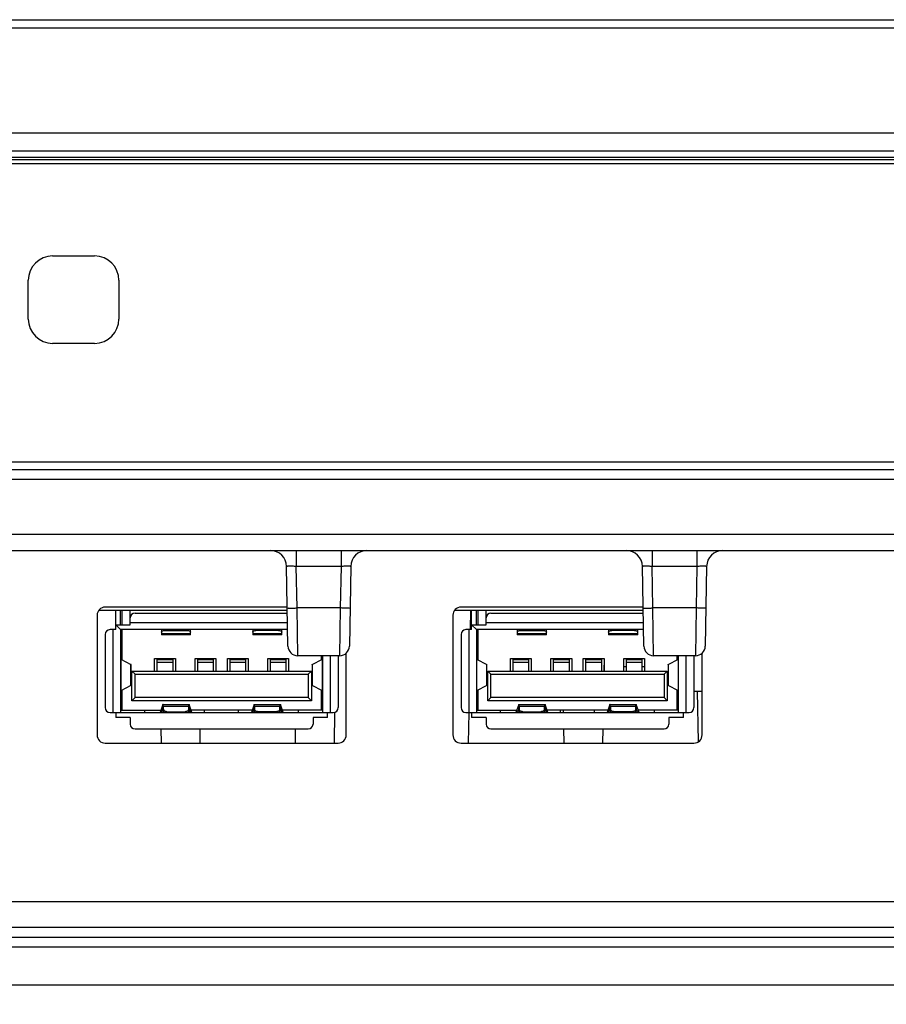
# Model space of a CAD drawing. Header units: millimetres. Extents: x 0 to 1682, y 0 to 1188.
# Tile 6 of 20: x 567 to 621, y 308 to 369. Entities that reach past the tile are written whole.
import ezdxf

# ---------------------------------------------------------------- set-up
doc = ezdxf.new("R2010")
doc.units = ezdxf.units.MM
doc.header["$LTSCALE"] = 92.51
doc.header["$PDMODE"] = 3
doc.header["$PDSIZE"] = 8
doc.layers.get('0').update_dxf_attribs({"linetype": 'CONTINUOUS'})
doc.layers.get('Defpoints').update_dxf_attribs({"linetype": 'CONTINUOUS'})
for name, color, linetype in [('2D-MDP_1950WD-DIM', 7, 'CONTINUOUS'), ('CONNECTOR_GUIDE-MDP-SHAPE', 7, 'CONTINUOUS'), ('FRONT_BEZEL-RT1951WD-SHAPE', 7, 'CONTINUOUS'), ('GASKET-RT1951WD_BASE-SHAPE', 7, 'CONTINUOUS'), ('PCB_MONITOR_-SHAPE', 7, 'CONTINUOUS'), ('PINHEAD-SK2542-SR-NA-SHAPE', 7, 'CONTINUOUS'), ('REAR_CASE-MDP_1950WD_V3-1-SHAPE', 7, 'CONTINUOUS'), ('USB-A_676433910-SHAPE', 7, 'CONTINUOUS')]:
    doc.layers.add(name, color=color, linetype=linetype)
doc.styles.get("Standard").update_dxf_attribs({"font": 'gothic.ttf'})
doc.dimstyles.new('DIMSTYLE_1', dxfattribs={"dimtxt": 7, "dimasz": 7, "dimexe": 1.5, "dimexo": 1, "dimgap": 0.875, "dimtad": 1, "dimdec": 5, "dimdsep": 46, "dimtxsty": 'STANDARD', "dimblk": '_FILLED', "dimblk1": '_FILLED', "dimblk2": '_FILLED', "dimcen": 0.09, "dimadec": 5, "dimazin": 2, "dimtp": 0.8, "dimtm": 0.8, "dimtfac": 1, "dimtdec": 5, "dimtofl": 0, "dimtmove": 0, "dimatfit": 3, "dimldrblk": '_FILLED', "dimfxl": 1, "dimtolj": 1, "dimarcsym": 0})

# ---------------------------------------------------------------- blocks, each defined once
blk = doc.blocks.new('_FILLED')
at = {"color": 0, "linetype": 'ByBlock'}
blk.add_solid([(0, 0), (-1, 0.2143), (-1, -0.2143)], dxfattribs=at)
blk = doc.blocks.new('*D6')
at = {"layer": '2D-MDP_1950WD-DIM', "color": 0, "linetype": 'Continuous', "lineweight": -2}
for p, q in [((333.455, 360.187), (333.455, 248.865)), ((795.455, 360.187), (795.455, 248.865)), ((340.455, 250.365), (788.455, 250.365))]:
    blk.add_line(p, q, dxfattribs=at)
at = {"layer": 'Defpoints', "color": 0, "linetype": 'Continuous'}
for p in [(333.455, 361.187), (795.455, 361.187), (795.455, 250.365)]:
    blk.add_point(p, dxfattribs=at)
at = {"layer": '2D-MDP_1950WD-DIM', "color": 0, "linetype": 'Continuous', "lineweight": -2, "xscale": 7, "yscale": 7, "zscale": 7, "rotation": 180}
blk.add_blockref('_FILLED', (333.455, 250.365), dxfattribs=at)
at = {"layer": '2D-MDP_1950WD-DIM', "color": 0, "linetype": 'Continuous', "lineweight": -2, "xscale": 7, "yscale": 7, "zscale": 7}
blk.add_blockref('_FILLED', (795.455, 250.365), dxfattribs=at)
at = {"layer": '2D-MDP_1950WD-DIM', "color": 0, "linetype": 'Continuous', "insert": (564.158, 260.574), "char_height": 7, "attachment_point": 2, "line_spacing_factor": 0.9}
blk.add_mtext('\\A1;462', dxfattribs=at)

msp = doc.modelspace()

# ---------------------------------------------------------------- linework, layer by layer
at = {"layer": 'CONNECTOR_GUIDE-MDP-SHAPE', "color": 7, "linetype": 'Continuous'}
for p, q in [((583.516344, 332.887278), (572.255251, 332.887278)), ((605.516344, 332.887278), (594.255251, 332.887278)), ((571.755251, 332.387278), (571.755251, 324.987278)), ((593.755251, 332.387278), (593.755251, 324.987278)), ((587.155251, 324.987278), (587.155251, 330.044253)), ((609.155251, 324.987278), (609.155251, 330.044253)), ((572.255251, 324.487278), (586.655251, 324.487278)), ((594.255251, 324.487278), (608.655251, 324.487278))]:
    msp.add_line(p, q, dxfattribs=at)
for centre, start, end in [((572.255251, 332.387278), 90, 180), ((594.255251, 332.387278), 90, 180), ((572.255251, 324.987278), 180, 270), ((586.655251, 324.987278), 270, 0), ((594.255251, 324.987278), 180, 270), ((608.655251, 324.987278), 270, 0)]:
    msp.add_arc(centre, 0.5, start, end, dxfattribs=at)
at = {"layer": 'FRONT_BEZEL-RT1951WD-SHAPE', "color": 7, "linetype": 'Continuous'}
for p, q in [((326.499696, 369.187278), (802.410806, 369.187278)), ((330.979201, 368.687583), (797.931301, 368.687583)), ((325.755251, 362.187278), (803.155251, 362.187278)), ((569.005251, 354.587278), (571.605251, 354.587278)), ((567.505251, 350.687278), (567.505251, 353.087278)), ((573.105251, 353.087278), (573.105251, 350.687278)), ((571.605251, 349.187278), (569.005251, 349.187278)), ((334.664447, 341.387278), (794.246055, 341.387278)), ((339.161706, 341.869828), (789.748796, 341.869828))]:
    msp.add_line(p, q, dxfattribs=at)
for centre, start, end in [((569.005251, 353.087278), 90, 180), ((571.605251, 353.087278), 0, 90), ((569.005251, 350.687278), 180, 270), ((571.605251, 350.687278), 270, 0)]:
    msp.add_arc(centre, 1.5, start, end, dxfattribs=at)
at = {"layer": 'GASKET-RT1951WD_BASE-SHAPE', "color": 7, "linetype": 'Continuous'}
for p, q in [((326.255251, 361.087278), (802.655251, 361.087278)), ((326.655251, 360.687278), (802.255251, 360.687278)), ((801.44919, 360.527278), (327.461312, 360.527278)), ((801.155251, 360.287278), (327.755251, 360.287278))]:
    msp.add_line(p, q, dxfattribs=at)
at = {"layer": 'PCB_MONITOR_-SHAPE', "color": 7, "linetype": 'Continuous'}
for p, q in [((583.519835, 332.687278), (571.855708, 332.687278)), ((605.519835, 332.687278), (593.855708, 332.687278))]:
    msp.add_line(p, q, dxfattribs=at)
at = {"layer": 'PINHEAD-SK2542-SR-NA-SHAPE', "color": 7, "linetype": 'Continuous'}
for p, q in [((604.315251, 329.217278), (604.455251, 329.217278)), ((605.455251, 329.217278), (605.595251, 329.217278)), ((608.655251, 327.687278), (609.155251, 327.687278))]:
    msp.add_line(p, q, dxfattribs=at)
at = {"layer": 'REAR_CASE-MDP_1950WD_V3-1-SHAPE', "color": 7, "linetype": 'Continuous'}
for p, q in [((334.202555, 340.787278), (794.707946, 340.787278)), ((339.318261, 337.386669), (789.59224, 337.386669)), ((335.356207, 336.387278), (793.554295, 336.387278)), ((584.07231, 336.387278), (584.07231, 335.404731)), ((586.838192, 336.387278), (586.838192, 335.404731)), ((606.07231, 336.387278), (606.07231, 335.404731)), ((608.838192, 336.387278), (608.838192, 335.404731)), ((583.558419, 330.476807), (583.472401, 335.404731)), ((586.838192, 335.404731), (584.07231, 335.404731)), ((584.117166, 332.834921), (584.07231, 335.404731)), ((586.838192, 335.404731), (586.793336, 332.834921)), ((587.4381, 335.404731), (587.352083, 330.476807)), ((605.558419, 330.476807), (605.472401, 335.404731)), ((608.838192, 335.404731), (606.07231, 335.404731)), ((606.117166, 332.834921), (606.07231, 335.404731)), ((608.838192, 335.404731), (608.793336, 332.834921)), ((609.4381, 335.404731), (609.352083, 330.476807)), ((586.793336, 332.834921), (584.117166, 332.834921)), ((584.158327, 329.887278), (584.117166, 332.834921)), ((586.793336, 332.834921), (586.752175, 329.887278)), ((608.793336, 332.834921), (606.117166, 332.834921)), ((606.158327, 329.887278), (606.117166, 332.834921)), ((608.793336, 332.834921), (608.752175, 329.887278)), ((594.845625, 332.687278), (594.824878, 331.498681)), ((586.752175, 329.887278), (584.158327, 329.887278)), ((608.752175, 329.887278), (606.158327, 329.887278)), ((603.093609, 329.707307), (603.080168, 328.937278)), ((608.852152, 327.687278), (608.906821, 324.555316)), ((586.435689, 326.389044), (586.402493, 324.487278)), ((594.735489, 326.377623), (594.702493, 324.487278)), ((600.572575, 326.517278), (600.574982, 326.379368)), ((575.692823, 325.357278), (575.708009, 324.487278)), ((578.117679, 325.357278), (578.102493, 324.487278)), ((583.992823, 325.357278), (584.008009, 324.487278)), ((600.592823, 325.357278), (600.608009, 324.487278)), ((603.017679, 325.357278), (603.002493, 324.487278)), ((465.120576, 314.687278), (663.789926, 314.687278)), ((465.120577, 313.103364), (663.789904, 313.103364)), ((465.120576, 312.489021), (663.789926, 312.489021)), ((465.120576, 311.892126), (663.789926, 311.892126)), ((449.583436, 309.54768), (679.327066, 309.54768))]:
    msp.add_line(p, q, dxfattribs=at)
for centre, radius, start, end in [((582.472554, 335.387278), 1, 1, 90), ((588.437948, 335.387278), 1, 90, 179), ((604.472554, 335.387278), 1, 1, 90), ((610.437948, 335.387278), 1, 90, 179), ((584.158327, 330.487278), 0.6, 181, 270), ((586.752175, 330.487278), 0.6, 270, 359), ((606.158327, 330.487278), 0.6, 181, 270), ((608.752175, 330.487278), 0.6, 270, 359)]:
    msp.add_arc(centre, radius, start, end, dxfattribs=at)
for points, knots in [([(584.07231, 335.404731), (583.995784, 335.406941), (583.884544, 335.409657), (583.743375, 335.411487), (583.652917, 335.412354), (583.581126, 335.411072), (583.52192, 335.412119), (583.496283, 335.406323), (583.472335, 335.408686), (583.472401, 335.404731)], [0, 0, 0, 0, 0.382484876, 0.555306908, 0.706767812, 0.831034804, 0.92334706, 0.980237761, 1, 1, 1, 1]), ([(587.4381, 335.404731), (587.438167, 335.408685), (587.414222, 335.406323), (587.388588, 335.412118), (587.329386, 335.411072), (587.257598, 335.412354), (587.167143, 335.411487), (587.025969, 335.409658), (586.914724, 335.40694), (586.838192, 335.404731)], [0, 0, 0, 0, 0.019759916, 0.076642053, 0.168946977, 0.293209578, 0.444666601, 0.6174854, 1, 1, 1, 1]), ([(606.07231, 335.404731), (605.995784, 335.406941), (605.884544, 335.409657), (605.743375, 335.411487), (605.652917, 335.412354), (605.581126, 335.411072), (605.52192, 335.412119), (605.496283, 335.406323), (605.472335, 335.408686), (605.472401, 335.404731)], [0, 0, 0, 0, 0.382484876, 0.555306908, 0.706767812, 0.831034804, 0.92334706, 0.980237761, 1, 1, 1, 1]), ([(609.4381, 335.404731), (609.438167, 335.408685), (609.414222, 335.406323), (609.388588, 335.412118), (609.329386, 335.411072), (609.257598, 335.412354), (609.167143, 335.411487), (609.025969, 335.409658), (608.914724, 335.40694), (608.838192, 335.404731)], [0, 0, 0, 0, 0.019759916, 0.076642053, 0.168946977, 0.293209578, 0.444666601, 0.6174854, 1, 1, 1, 1]), ([(583.517258, 332.834921), (583.517326, 332.831019), (583.541468, 332.836112), (583.566866, 332.829156), (583.626217, 332.831702), (583.697943, 332.830129), (583.788369, 332.830939), (583.929459, 332.831914), (584.040654, 332.833586), (584.117166, 332.834921)], [0, 0, 0, 0, 0.019509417, 0.076481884, 0.168881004, 0.293199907, 0.444685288, 0.617454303, 1, 1, 1, 1]), ([(587.393244, 332.834921), (587.393176, 332.831019), (587.369034, 332.836112), (587.343636, 332.829156), (587.284285, 332.831702), (587.212559, 332.830129), (587.122133, 332.830939), (586.981043, 332.831914), (586.869848, 332.833586), (586.793336, 332.834921)], [0, 0, 0, 0, 0.019509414, 0.076481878, 0.168880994, 0.293199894, 0.444685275, 0.617454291, 1, 1, 1, 1]), ([(605.517258, 332.834921), (605.517326, 332.831019), (605.541468, 332.836112), (605.566866, 332.829156), (605.626217, 332.831702), (605.697943, 332.830129), (605.788369, 332.830939), (605.929459, 332.831914), (606.040654, 332.833586), (606.117166, 332.834921)], [0, 0, 0, 0, 0.019509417, 0.076481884, 0.168881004, 0.293199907, 0.444685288, 0.617454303, 1, 1, 1, 1]), ([(609.393244, 332.834921), (609.393176, 332.831019), (609.369034, 332.836112), (609.343636, 332.829156), (609.284285, 332.831702), (609.212559, 332.830129), (609.122133, 332.830939), (608.981043, 332.831914), (608.869848, 332.833586), (608.793336, 332.834921)], [0, 0, 0, 0, 0.019509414, 0.076481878, 0.168880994, 0.293199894, 0.444685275, 0.617454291, 1, 1, 1, 1])]:
    msp.add_open_spline(points, degree=3, knots=knots, dxfattribs=at)
at = {"layer": 'USB-A_676433910-SHAPE', "color": 7, "linetype": 'Continuous'}
for p, q in [((572.905251, 331.497278), (572.905251, 332.687278)), ((573.205251, 331.797278), (573.205251, 332.687278)), ((573.305251, 331.797278), (573.305251, 332.687278)), ((573.805251, 331.797278), (573.805251, 332.687278)), ((574.105251, 332.517278), (583.522802, 332.517278)), ((594.905251, 331.497278), (594.905251, 332.687278)), ((595.205251, 331.797278), (595.205251, 332.687278)), ((595.305251, 331.797278), (595.305251, 332.687278)), ((595.805251, 331.797278), (595.805251, 332.687278)), ((596.105251, 332.517278), (605.522802, 332.517278)), ((572.905251, 331.797278), (573.805251, 331.797278)), ((573.205251, 331.497278), (572.905251, 331.797278)), ((573.805251, 331.947278), (583.532751, 331.947278)), ((594.905251, 331.797278), (595.805251, 331.797278)), ((595.205251, 331.497278), (594.905251, 331.797278)), ((595.805251, 331.947278), (605.532751, 331.947278)), ((572.255251, 331.197278), (572.255251, 326.677278)), ((572.905251, 331.497278), (572.555251, 331.497278)), ((572.755251, 326.377278), (572.755251, 331.497278)), ((583.540606, 331.497278), (573.205251, 331.497278)), ((573.205251, 331.497278), (573.205251, 326.377278)), ((573.305251, 329.62029), (573.305251, 331.497278)), ((575.735251, 331.497278), (575.735251, 331.16577)), ((575.735251, 331.256194), (577.535251, 331.256194)), ((577.535251, 331.16577), (575.735251, 331.16577)), ((575.935251, 331.497278), (575.935251, 331.451533)), ((575.935251, 331.451533), (577.335251, 331.451533)), ((577.335251, 331.451533), (577.335251, 331.497278)), ((577.535251, 331.16577), (577.535251, 331.497278)), ((581.375251, 331.497278), (581.375251, 331.16577)), ((581.375251, 331.256194), (583.175251, 331.256194)), ((583.175251, 331.16577), (581.375251, 331.16577)), ((581.575251, 331.497278), (581.575251, 331.451533)), ((582.975251, 331.451533), (581.575251, 331.451533)), ((582.975251, 331.451533), (582.975251, 331.497278)), ((583.175251, 331.16577), (583.175251, 331.497278)), ((594.255251, 331.197278), (594.255251, 326.677278)), ((594.905251, 331.497278), (594.555251, 331.497278)), ((594.755251, 326.377278), (594.755251, 331.497278)), ((605.540606, 331.497278), (595.205251, 331.497278)), ((595.205251, 331.497278), (595.205251, 326.377278)), ((595.305251, 329.62029), (595.305251, 331.497278)), ((597.735251, 331.497278), (597.735251, 331.16577)), ((597.735251, 331.256194), (599.535251, 331.256194)), ((599.535251, 331.16577), (597.735251, 331.16577)), ((597.935251, 331.497278), (597.935251, 331.451533)), ((597.935251, 331.451533), (599.335251, 331.451533)), ((599.335251, 331.451533), (599.335251, 331.497278)), ((599.535251, 331.16577), (599.535251, 331.497278)), ((603.375251, 331.497278), (603.375251, 331.16577)), ((603.375251, 331.256194), (605.175251, 331.256194)), ((605.175251, 331.16577), (603.375251, 331.16577)), ((603.575251, 331.497278), (603.575251, 331.451533)), ((604.975251, 331.451533), (603.575251, 331.451533)), ((604.975251, 331.451533), (604.975251, 331.497278)), ((605.175251, 331.16577), (605.175251, 331.497278)), ((573.205251, 329.967278), (573.305251, 329.967278)), ((585.605251, 329.887278), (585.605251, 329.62029)), ((585.705251, 326.377278), (585.705251, 329.887278)), ((586.155251, 329.887278), (586.155251, 326.377278)), ((586.655251, 329.887278), (586.655251, 326.677278)), ((595.205251, 329.967278), (595.305251, 329.967278)), ((607.605251, 329.887278), (607.605251, 329.62029)), ((607.705251, 326.377278), (607.705251, 329.887278)), ((608.155251, 329.887278), (608.155251, 326.377278)), ((608.655251, 329.887278), (608.655251, 326.677278)), ((573.220443, 329.664327), (573.847655, 329.338641)), ((573.220443, 329.664327), (573.220443, 327.710229)), ((573.847655, 328.035915), (573.847655, 329.338641)), ((573.855251, 328.043786), (573.855251, 329.33077)), ((575.315251, 329.707278), (576.595251, 329.707278)), ((575.315251, 328.937278), (575.315251, 329.707278)), ((575.455251, 329.707278), (575.455251, 328.937278)), ((576.455251, 329.637278), (575.455251, 329.637278)), ((576.455251, 329.461542), (575.455251, 329.461542)), ((576.455251, 328.937278), (576.455251, 329.707278)), ((576.595251, 329.707278), (576.595251, 328.937278)), ((577.815251, 329.707278), (579.095251, 329.707278)), ((577.815251, 328.937278), (577.815251, 329.707278)), ((577.955251, 329.707278), (577.955251, 328.937278)), ((578.955251, 329.637278), (577.955251, 329.637278)), ((578.955251, 329.461542), (577.955251, 329.461542)), ((578.955251, 328.937278), (578.955251, 329.707278)), ((579.095251, 329.707278), (579.095251, 328.937278)), ((579.815251, 329.707278), (581.095251, 329.707278)), ((579.815251, 328.937278), (579.815251, 329.707278)), ((579.955251, 329.707278), (579.955251, 328.937278)), ((580.955251, 329.637278), (579.955251, 329.637278)), ((580.955251, 329.461542), (579.955251, 329.461542)), ((580.955251, 328.937278), (580.955251, 329.707278)), ((581.095251, 329.707278), (581.095251, 328.937278)), ((582.315251, 329.707278), (583.595251, 329.707278)), ((582.315251, 328.937278), (582.315251, 329.707278)), ((582.455251, 329.707278), (582.455251, 328.937278)), ((583.455251, 329.637278), (582.455251, 329.637278)), ((583.455251, 329.461542), (582.455251, 329.461542)), ((583.455251, 328.937278), (583.455251, 329.707278)), ((583.595251, 329.707278), (583.595251, 328.937278)), ((585.055251, 329.33077), (585.055251, 328.043786)), ((585.062847, 329.338641), (585.690059, 329.664327)), ((585.062847, 329.338641), (585.062847, 328.035915)), ((585.690059, 327.710229), (585.690059, 329.664327)), ((595.220443, 329.664327), (595.847655, 329.338641)), ((595.220443, 329.664327), (595.220443, 327.710229)), ((595.847655, 328.035915), (595.847655, 329.338641)), ((595.855251, 328.043786), (595.855251, 329.33077)), ((597.315251, 329.707278), (598.595251, 329.707278)), ((597.315251, 328.937278), (597.315251, 329.707278)), ((597.455251, 329.707278), (597.455251, 328.937278)), ((598.455251, 329.637278), (597.455251, 329.637278)), ((598.455251, 329.461542), (597.455251, 329.461542)), ((598.455251, 328.937278), (598.455251, 329.707278)), ((598.595251, 329.707278), (598.595251, 328.937278)), ((599.815251, 329.707278), (601.095251, 329.707278)), ((599.815251, 328.937278), (599.815251, 329.707278)), ((599.955251, 329.707278), (599.955251, 328.937278)), ((600.955251, 329.637278), (599.955251, 329.637278)), ((600.955251, 329.461542), (599.955251, 329.461542)), ((600.955251, 328.937278), (600.955251, 329.707278)), ((601.095251, 329.707278), (601.095251, 328.937278)), ((601.815251, 329.707278), (603.095251, 329.707278)), ((601.815251, 328.937278), (601.815251, 329.707278)), ((601.955251, 329.707278), (601.955251, 328.937278)), ((602.955251, 329.637278), (601.955251, 329.637278)), ((602.955251, 329.461542), (601.955251, 329.461542)), ((602.955251, 328.937278), (602.955251, 329.707278)), ((603.095251, 329.707278), (603.095251, 328.937278)), ((604.315251, 329.707278), (605.595251, 329.707278)), ((604.315251, 328.937278), (604.315251, 329.707278)), ((604.455251, 329.707278), (604.455251, 328.937278)), ((605.455251, 329.637278), (604.455251, 329.637278)), ((605.455251, 329.461542), (604.455251, 329.461542)), ((605.455251, 328.937278), (605.455251, 329.707278)), ((605.595251, 329.707278), (605.595251, 328.937278)), ((607.055251, 329.33077), (607.055251, 328.043786)), ((607.062847, 329.338641), (607.690059, 329.664327)), ((607.062847, 329.338641), (607.062847, 328.035915)), ((607.690059, 327.710229), (607.690059, 329.664327)), ((573.905251, 328.937278), (585.005251, 328.937278)), ((573.905251, 328.937278), (574.105251, 328.737278)), ((573.905251, 327.097278), (573.905251, 328.937278)), ((574.105251, 328.737278), (584.805251, 328.737278)), ((574.105251, 327.297278), (574.105251, 328.737278)), ((585.005251, 328.937278), (584.805251, 328.737278)), ((584.805251, 328.737278), (584.805251, 327.297278)), ((585.005251, 328.937278), (585.005251, 327.097278)), ((595.905251, 328.937278), (607.005251, 328.937278)), ((595.905251, 328.937278), (596.105251, 328.737278)), ((595.905251, 327.097278), (595.905251, 328.937278)), ((596.105251, 328.737278), (606.805251, 328.737278)), ((596.105251, 327.297278), (596.105251, 328.737278)), ((607.005251, 328.937278), (606.805251, 328.737278)), ((606.805251, 328.737278), (606.805251, 327.297278)), ((607.005251, 328.937278), (607.005251, 327.097278)), ((573.847655, 328.035915), (573.220443, 327.710229)), ((585.690059, 327.710229), (585.062847, 328.035915)), ((595.847655, 328.035915), (595.220443, 327.710229)), ((607.690059, 327.710229), (607.062847, 328.035915)), ((573.305251, 326.517278), (573.305251, 327.754266)), ((585.605251, 327.754266), (585.605251, 326.517278)), ((595.305251, 326.517278), (595.305251, 327.754266)), ((607.605251, 327.754266), (607.605251, 326.517278)), ((573.905251, 327.097278), (574.105251, 327.297278)), ((585.005251, 327.097278), (573.905251, 327.097278)), ((584.805251, 327.297278), (574.105251, 327.297278)), ((575.819643, 326.861755), (575.652231, 326.381159)), ((575.819643, 326.567576), (575.819643, 326.861755)), ((575.827889, 326.877278), (577.442613, 326.877278)), ((577.424042, 326.742884), (575.84646, 326.742884)), ((575.84646, 326.742884), (575.84646, 326.493282)), ((575.872524, 326.531146), (575.84646, 326.742884)), ((577.424042, 326.742884), (577.397978, 326.531146)), ((577.424042, 326.493282), (577.424042, 326.742884)), ((577.450859, 326.861755), (577.450859, 326.567576)), ((577.61827, 326.381159), (577.450859, 326.861755)), ((581.459643, 326.861755), (581.292231, 326.381159)), ((581.459643, 326.567576), (581.459643, 326.861755)), ((581.467889, 326.877278), (583.082613, 326.877278)), ((583.064042, 326.742884), (581.48646, 326.742884)), ((581.48646, 326.742884), (581.48646, 326.493282)), ((581.512524, 326.531146), (581.48646, 326.742884)), ((583.064042, 326.742884), (583.037978, 326.531146)), ((583.064042, 326.493282), (583.064042, 326.742884)), ((583.25827, 326.381159), (583.090859, 326.861755)), ((583.090859, 326.861755), (583.090859, 326.567576)), ((585.005251, 327.097278), (584.805251, 327.297278)), ((595.905251, 327.097278), (596.105251, 327.297278)), ((607.005251, 327.097278), (595.905251, 327.097278)), ((606.805251, 327.297278), (596.105251, 327.297278)), ((597.819643, 326.861755), (597.652231, 326.381159)), ((597.819643, 326.567576), (597.819643, 326.861755)), ((597.827889, 326.877278), (599.442613, 326.877278)), ((599.424042, 326.742884), (597.84646, 326.742884)), ((597.84646, 326.742884), (597.84646, 326.493282)), ((597.872524, 326.531146), (597.84646, 326.742884)), ((599.424042, 326.742884), (599.397978, 326.531146)), ((599.424042, 326.493282), (599.424042, 326.742884)), ((599.61827, 326.381159), (599.450859, 326.861755)), ((599.450859, 326.861755), (599.450859, 326.567576)), ((603.459643, 326.861755), (603.292231, 326.381159)), ((603.459643, 326.567576), (603.459643, 326.861755)), ((603.467889, 326.877278), (605.082613, 326.877278)), ((605.064042, 326.742884), (603.48646, 326.742884)), ((603.48646, 326.742884), (603.48646, 326.493282)), ((603.512524, 326.531146), (603.48646, 326.742884)), ((605.064042, 326.742884), (605.037978, 326.531146)), ((605.064042, 326.493282), (605.064042, 326.742884)), ((605.090859, 326.861755), (605.090859, 326.567576)), ((605.25827, 326.381159), (605.090859, 326.861755)), ((607.005251, 327.097278), (606.805251, 327.297278)), ((572.555251, 326.377278), (586.355251, 326.377278)), ((572.905251, 326.377278), (572.905251, 326.077278)), ((573.205251, 326.517278), (575.699647, 326.517278)), ((574.705251, 326.377278), (574.705251, 326.517278)), ((575.753354, 326.377278), (575.819643, 326.567576)), ((575.833101, 326.567576), (575.819643, 326.567576)), ((575.84646, 326.493282), (575.860739, 326.377278)), ((575.872524, 326.377278), (575.872524, 326.531146)), ((576.072059, 326.427752), (577.198443, 326.427752)), ((576.072059, 326.427752), (576.072059, 326.377278)), ((577.198443, 326.377278), (577.198443, 326.427752)), ((577.397978, 326.531146), (577.397978, 326.377278)), ((577.409763, 326.377278), (577.424042, 326.493282)), ((577.450859, 326.567576), (577.4374, 326.567576)), ((577.450859, 326.567576), (577.517147, 326.377278)), ((581.339647, 326.517278), (577.570854, 326.517278)), ((577.619012, 326.379982), (577.61827, 326.381159)), ((578.405251, 326.377278), (578.405251, 326.517278)), ((580.505251, 326.377278), (580.505251, 326.517278)), ((581.393354, 326.377278), (581.459643, 326.567576)), ((581.473101, 326.567576), (581.459643, 326.567576)), ((581.48646, 326.493282), (581.500739, 326.377278)), ((581.512524, 326.377278), (581.512524, 326.531146)), ((582.838443, 326.427752), (581.712059, 326.427752)), ((581.712059, 326.427752), (581.712059, 326.377278)), ((582.838443, 326.377278), (582.838443, 326.427752)), ((583.037978, 326.531146), (583.037978, 326.377278)), ((583.049763, 326.377278), (583.064042, 326.493282)), ((583.090859, 326.567576), (583.0774, 326.567576)), ((583.090859, 326.567576), (583.157147, 326.377278)), ((585.705251, 326.517278), (583.210854, 326.517278)), ((583.259012, 326.379982), (583.25827, 326.381159)), ((584.205251, 326.377278), (584.205251, 326.517278)), ((586.005251, 326.077278), (586.005251, 326.377278)), ((594.555251, 326.377278), (608.355251, 326.377278)), ((594.905251, 326.377278), (594.905251, 326.077278)), ((595.205251, 326.517278), (597.699647, 326.517278)), ((596.705251, 326.377278), (596.705251, 326.517278)), ((597.753354, 326.377278), (597.819643, 326.567576)), ((597.833101, 326.567576), (597.819643, 326.567576)), ((597.84646, 326.493282), (597.860739, 326.377278)), ((597.872524, 326.377278), (597.872524, 326.531146)), ((598.072059, 326.427752), (599.198443, 326.427752)), ((598.072059, 326.427752), (598.072059, 326.377278)), ((599.198443, 326.377278), (599.198443, 326.427752)), ((599.397978, 326.531146), (599.397978, 326.377278)), ((599.409763, 326.377278), (599.424042, 326.493282)), ((599.450859, 326.567576), (599.4374, 326.567576)), ((599.450859, 326.567576), (599.517147, 326.377278)), ((603.339647, 326.517278), (599.570854, 326.517278)), ((599.619012, 326.379982), (599.61827, 326.381159)), ((600.405251, 326.377278), (600.405251, 326.517278)), ((602.505251, 326.377278), (602.505251, 326.517278)), ((603.393354, 326.377278), (603.459643, 326.567576)), ((603.473101, 326.567576), (603.459643, 326.567576)), ((603.48646, 326.493282), (603.500739, 326.377278)), ((603.512524, 326.377278), (603.512524, 326.531146)), ((604.838443, 326.427752), (603.712059, 326.427752)), ((603.712059, 326.427752), (603.712059, 326.377278)), ((604.838443, 326.377278), (604.838443, 326.427752)), ((605.037978, 326.531146), (605.037978, 326.377278)), ((605.049763, 326.377278), (605.064042, 326.493282)), ((605.090859, 326.567576), (605.0774, 326.567576)), ((605.090859, 326.567576), (605.157147, 326.377278)), ((607.705251, 326.517278), (605.210854, 326.517278)), ((605.259012, 326.379982), (605.25827, 326.381159)), ((606.205251, 326.377278), (606.205251, 326.517278)), ((608.005251, 326.077278), (608.005251, 326.377278)), ((573.805251, 326.077278), (572.905251, 326.077278)), ((573.805251, 326.077278), (573.805251, 325.657278)), ((586.005251, 326.077278), (585.105251, 326.077278)), ((585.105251, 326.077278), (585.105251, 325.657278)), ((595.805251, 326.077278), (594.905251, 326.077278)), ((595.805251, 326.077278), (595.805251, 325.657278)), ((608.005251, 326.077278), (607.105251, 326.077278)), ((607.105251, 326.077278), (607.105251, 325.657278)), ((574.105251, 325.357278), (584.805251, 325.357278)), ((596.105251, 325.357278), (606.805251, 325.357278))]:
    msp.add_line(p, q, dxfattribs=at)
for centre, start, end in [((574.105251, 332.217278), 90, 180), ((596.105251, 332.217278), 90, 180), ((572.555251, 331.197278), 90, 180), ((594.555251, 331.197278), 90, 180), ((572.555251, 326.677278), 180, 270), ((586.355251, 326.677278), 270, 0), ((594.555251, 326.677278), 180, 270), ((608.355251, 326.677278), 270, 0), ((574.105251, 325.657278), 180, 270), ((584.805251, 325.657278), 270, 0), ((596.105251, 325.657278), 180, 270), ((606.805251, 325.657278), 270, 0)]:
    msp.add_arc(centre, 0.3, start, end, dxfattribs=at)
for points, knots in [([(575.735251, 331.336817), (575.735251, 331.352308), (575.748991, 331.386913), (575.79604, 331.422896), (575.860492, 331.446261), (575.90957, 331.451533), (575.935251, 331.451533)], [0, 0, 0, 0, 0.185795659, 0.414222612, 0.69197409, 1, 1, 1, 1]), ([(577.335251, 331.451533), (577.360932, 331.451533), (577.41001, 331.446261), (577.474462, 331.422896), (577.521511, 331.386913), (577.535251, 331.352308), (577.535251, 331.336817)], [0, 0, 0, 0, 0.308026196, 0.585777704, 0.814204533, 1, 1, 1, 1]), ([(581.375251, 331.336817), (581.375251, 331.352308), (581.388991, 331.386913), (581.43604, 331.422896), (581.500492, 331.446261), (581.54957, 331.451533), (581.575251, 331.451533)], [0, 0, 0, 0, 0.185795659, 0.414222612, 0.69197409, 1, 1, 1, 1]), ([(582.975251, 331.451533), (583.000932, 331.451533), (583.05001, 331.446261), (583.114462, 331.422896), (583.161511, 331.386913), (583.175251, 331.352308), (583.175251, 331.336817)], [0, 0, 0, 0, 0.308026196, 0.585777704, 0.814204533, 1, 1, 1, 1]), ([(597.735251, 331.336817), (597.735251, 331.352308), (597.748991, 331.386913), (597.79604, 331.422896), (597.860492, 331.446261), (597.90957, 331.451533), (597.935251, 331.451533)], [0, 0, 0, 0, 0.185795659, 0.414222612, 0.69197409, 1, 1, 1, 1]), ([(599.335251, 331.451533), (599.360932, 331.451533), (599.41001, 331.446261), (599.474462, 331.422896), (599.521511, 331.386913), (599.535251, 331.352308), (599.535251, 331.336817)], [0, 0, 0, 0, 0.308026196, 0.585777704, 0.814204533, 1, 1, 1, 1]), ([(603.375251, 331.336817), (603.375251, 331.352308), (603.388991, 331.386913), (603.43604, 331.422896), (603.500492, 331.446261), (603.54957, 331.451533), (603.575251, 331.451533)], [0, 0, 0, 0, 0.185795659, 0.414222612, 0.69197409, 1, 1, 1, 1]), ([(604.975251, 331.451533), (605.000932, 331.451533), (605.05001, 331.446261), (605.114462, 331.422896), (605.161511, 331.386913), (605.175251, 331.352308), (605.175251, 331.336817)], [0, 0, 0, 0, 0.308026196, 0.585777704, 0.814204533, 1, 1, 1, 1]), ([(573.205251, 329.710093), (573.205251, 329.701161), (573.205917, 329.68874), (573.207201, 329.673734), (573.210482, 329.670838)], [0, 0, 0, 0, 0.671149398, 1, 1, 1, 1]), ([(573.855251, 329.33077), (573.85525, 329.331446), (573.854161, 329.335199), (573.85039, 329.33722), (573.847655, 329.338641)], [0, 0, 0, 0, 0.179651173, 1, 1, 1, 1]), ([(585.055251, 329.330773), (585.055252, 329.331448), (585.05634, 329.335201), (585.060112, 329.33722), (585.062847, 329.338641)], [0, 0, 0, 0, 0.179660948, 1, 1, 1, 1]), ([(595.205251, 329.710093), (595.205251, 329.701161), (595.205917, 329.68874), (595.207201, 329.673734), (595.210482, 329.670838)], [0, 0, 0, 0, 0.671149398, 1, 1, 1, 1]), ([(595.855251, 329.33077), (595.85525, 329.331446), (595.854161, 329.335199), (595.85039, 329.33722), (595.847655, 329.338641)], [0, 0, 0, 0, 0.179651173, 1, 1, 1, 1]), ([(607.055251, 329.330773), (607.055252, 329.331448), (607.05634, 329.335201), (607.060112, 329.33722), (607.062847, 329.338641)], [0, 0, 0, 0, 0.179660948, 1, 1, 1, 1]), ([(573.855251, 328.043784), (573.85525, 328.043109), (573.854161, 328.039356), (573.85039, 328.037336), (573.847655, 328.035915)], [0, 0, 0, 0, 0.179660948, 1, 1, 1, 1]), ([(585.055251, 328.043786), (585.055252, 328.043111), (585.056341, 328.039357), (585.060112, 328.037336), (585.062847, 328.035915)], [0, 0, 0, 0, 0.179651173, 1, 1, 1, 1]), ([(595.855251, 328.043784), (595.85525, 328.043109), (595.854161, 328.039356), (595.85039, 328.037336), (595.847655, 328.035915)], [0, 0, 0, 0, 0.179660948, 1, 1, 1, 1]), ([(607.055251, 328.043786), (607.055252, 328.043111), (607.056341, 328.039357), (607.060112, 328.037336), (607.062847, 328.035915)], [0, 0, 0, 0, 0.179651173, 1, 1, 1, 1]), ([(575.827884, 326.877278), (575.826124, 326.877275), (575.8229, 326.870361), (575.821018, 326.865698), (575.819643, 326.861755)], [0, 0, 0, 0, 0.296470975, 1, 1, 1, 1]), ([(575.84646, 326.742884), (575.84409, 326.762122), (575.840383, 326.79542), (575.836496, 326.833929), (575.833981, 326.856435), (575.832138, 326.867492), (575.830926, 326.873695), (575.828897, 326.87728), (575.827884, 326.877278)], [0, 0, 0, 0, 0.426369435, 0.737895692, 0.848452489, 0.928317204, 0.977725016, 1, 1, 1, 1]), ([(577.424042, 326.742884), (577.426412, 326.762123), (577.430123, 326.79542), (577.434011, 326.833928), (577.436522, 326.856435), (577.438363, 326.867492), (577.439571, 326.873695), (577.4416, 326.87728), (577.442613, 326.877278)], [0, 0, 0, 0, 0.426376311, 0.737905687, 0.848461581, 0.928323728, 0.977727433, 1, 1, 1, 1]), ([(577.442613, 326.877278), (577.444373, 326.877275), (577.4476, 326.870363), (577.449484, 326.865699), (577.450859, 326.861755)], [0, 0, 0, 0, 0.29652742, 1, 1, 1, 1]), ([(581.467884, 326.877278), (581.466124, 326.877275), (581.4629, 326.870361), (581.461018, 326.865698), (581.459643, 326.861755)], [0, 0, 0, 0, 0.296470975, 1, 1, 1, 1]), ([(581.48646, 326.742884), (581.48409, 326.762122), (581.480383, 326.79542), (581.476496, 326.833929), (581.473981, 326.856435), (581.472138, 326.867492), (581.470926, 326.873695), (581.468897, 326.87728), (581.467884, 326.877278)], [0, 0, 0, 0, 0.426369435, 0.737895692, 0.848452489, 0.928317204, 0.977725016, 1, 1, 1, 1]), ([(583.064042, 326.742884), (583.066412, 326.762123), (583.070123, 326.79542), (583.074011, 326.833928), (583.076522, 326.856435), (583.078363, 326.867492), (583.079571, 326.873695), (583.0816, 326.87728), (583.082613, 326.877278)], [0, 0, 0, 0, 0.426376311, 0.737905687, 0.848461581, 0.928323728, 0.977727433, 1, 1, 1, 1]), ([(583.082613, 326.877278), (583.084373, 326.877275), (583.0876, 326.870363), (583.089484, 326.865699), (583.090859, 326.861755)], [0, 0, 0, 0, 0.29652742, 1, 1, 1, 1]), ([(597.827884, 326.877278), (597.826124, 326.877275), (597.8229, 326.870361), (597.821018, 326.865698), (597.819643, 326.861755)], [0, 0, 0, 0, 0.296470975, 1, 1, 1, 1]), ([(597.84646, 326.742884), (597.84409, 326.762122), (597.840383, 326.79542), (597.836496, 326.833929), (597.833981, 326.856435), (597.832138, 326.867492), (597.830926, 326.873695), (597.828897, 326.87728), (597.827884, 326.877278)], [0, 0, 0, 0, 0.426369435, 0.737895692, 0.848452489, 0.928317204, 0.977725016, 1, 1, 1, 1]), ([(599.424042, 326.742884), (599.426412, 326.762123), (599.430123, 326.79542), (599.434011, 326.833928), (599.436522, 326.856435), (599.438363, 326.867492), (599.439571, 326.873695), (599.4416, 326.87728), (599.442613, 326.877278)], [0, 0, 0, 0, 0.426376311, 0.737905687, 0.848461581, 0.928323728, 0.977727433, 1, 1, 1, 1]), ([(599.442613, 326.877278), (599.444373, 326.877275), (599.4476, 326.870363), (599.449484, 326.865699), (599.450859, 326.861755)], [0, 0, 0, 0, 0.29652742, 1, 1, 1, 1]), ([(603.467884, 326.877278), (603.466124, 326.877275), (603.4629, 326.870361), (603.461018, 326.865698), (603.459643, 326.861755)], [0, 0, 0, 0, 0.296470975, 1, 1, 1, 1]), ([(603.48646, 326.742884), (603.48409, 326.762122), (603.480383, 326.79542), (603.476496, 326.833929), (603.473981, 326.856435), (603.472138, 326.867492), (603.470926, 326.873695), (603.468897, 326.87728), (603.467884, 326.877278)], [0, 0, 0, 0, 0.426369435, 0.737895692, 0.848452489, 0.928317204, 0.977725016, 1, 1, 1, 1]), ([(605.064042, 326.742884), (605.066412, 326.762123), (605.070123, 326.79542), (605.074011, 326.833928), (605.076522, 326.856435), (605.078363, 326.867492), (605.079571, 326.873695), (605.0816, 326.87728), (605.082613, 326.877278)], [0, 0, 0, 0, 0.426376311, 0.737905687, 0.848461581, 0.928323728, 0.977727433, 1, 1, 1, 1]), ([(605.082613, 326.877278), (605.084373, 326.877275), (605.0876, 326.870363), (605.089484, 326.865699), (605.090859, 326.861755)], [0, 0, 0, 0, 0.29652742, 1, 1, 1, 1]), ([(575.826386, 326.577267), (575.825788, 326.577264), (575.821887, 326.575385), (575.820783, 326.570846), (575.819643, 326.567576)], [0, 0, 0, 0, 0.147366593, 1, 1, 1, 1]), ([(575.84646, 326.493282), (575.844974, 326.505342), (575.84228, 326.526004), (575.837208, 326.553187), (575.833497, 326.568091), (575.828839, 326.577278), (575.826386, 326.577267)], [0, 0, 0, 0, 0.416409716, 0.723713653, 0.91594999, 1, 1, 1, 1]), ([(576.072059, 326.427752), (576.047462, 326.427752), (576.000017, 326.432883), (575.925945, 326.456004), (575.876467, 326.499109), (575.872524, 326.531146)], [0, 0, 0, 0, 0.310671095, 0.592309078, 1, 1, 1, 1]), ([(577.397978, 326.531146), (577.394035, 326.499109), (577.344556, 326.456004), (577.270484, 326.432883), (577.22304, 326.427752), (577.198443, 326.427752)], [0, 0, 0, 0, 0.407691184, 0.689329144, 1, 1, 1, 1]), ([(577.424042, 326.493282), (577.425528, 326.505342), (577.428219, 326.526004), (577.433285, 326.553188), (577.437007, 326.568092), (577.441668, 326.577278), (577.444121, 326.577267)], [0, 0, 0, 0, 0.416388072, 0.723678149, 0.915933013, 1, 1, 1, 1]), ([(577.444121, 326.577267), (577.444719, 326.577264), (577.448618, 326.575384), (577.449719, 326.570846), (577.450859, 326.567576)], [0, 0, 0, 0, 0.147292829, 1, 1, 1, 1]), ([(581.466386, 326.577267), (581.465788, 326.577264), (581.461887, 326.575385), (581.460783, 326.570846), (581.459643, 326.567576)], [0, 0, 0, 0, 0.147366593, 1, 1, 1, 1]), ([(581.48646, 326.493282), (581.484974, 326.505342), (581.48228, 326.526004), (581.477208, 326.553187), (581.473497, 326.568091), (581.468839, 326.577278), (581.466386, 326.577267)], [0, 0, 0, 0, 0.416409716, 0.723713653, 0.91594999, 1, 1, 1, 1]), ([(581.712059, 326.427752), (581.687462, 326.427752), (581.640017, 326.432883), (581.565945, 326.456004), (581.516467, 326.499109), (581.512524, 326.531146)], [0, 0, 0, 0, 0.310671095, 0.592309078, 1, 1, 1, 1]), ([(583.037978, 326.531146), (583.034035, 326.499109), (582.984556, 326.456004), (582.910484, 326.432883), (582.86304, 326.427752), (582.838443, 326.427752)], [0, 0, 0, 0, 0.407691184, 0.689329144, 1, 1, 1, 1]), ([(583.064042, 326.493282), (583.065528, 326.505342), (583.068219, 326.526004), (583.073285, 326.553188), (583.077007, 326.568092), (583.081668, 326.577278), (583.084121, 326.577267)], [0, 0, 0, 0, 0.416388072, 0.723678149, 0.915933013, 1, 1, 1, 1]), ([(583.084121, 326.577267), (583.084719, 326.577264), (583.088618, 326.575384), (583.089719, 326.570846), (583.090859, 326.567576)], [0, 0, 0, 0, 0.147292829, 1, 1, 1, 1]), ([(597.826386, 326.577267), (597.825788, 326.577264), (597.821887, 326.575385), (597.820783, 326.570846), (597.819643, 326.567576)], [0, 0, 0, 0, 0.147366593, 1, 1, 1, 1]), ([(597.84646, 326.493282), (597.844974, 326.505342), (597.84228, 326.526004), (597.837208, 326.553187), (597.833497, 326.568091), (597.828839, 326.577278), (597.826386, 326.577267)], [0, 0, 0, 0, 0.416409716, 0.723713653, 0.91594999, 1, 1, 1, 1]), ([(598.072059, 326.427752), (598.047462, 326.427752), (598.000017, 326.432883), (597.925945, 326.456004), (597.876467, 326.499109), (597.872524, 326.531146)], [0, 0, 0, 0, 0.310671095, 0.592309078, 1, 1, 1, 1]), ([(599.397978, 326.531146), (599.394035, 326.499109), (599.344556, 326.456004), (599.270484, 326.432883), (599.22304, 326.427752), (599.198443, 326.427752)], [0, 0, 0, 0, 0.407691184, 0.689329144, 1, 1, 1, 1]), ([(599.424042, 326.493282), (599.425528, 326.505342), (599.428219, 326.526004), (599.433285, 326.553188), (599.437007, 326.568092), (599.441668, 326.577278), (599.444121, 326.577267)], [0, 0, 0, 0, 0.416388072, 0.723678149, 0.915933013, 1, 1, 1, 1]), ([(599.444121, 326.577267), (599.444719, 326.577264), (599.448618, 326.575384), (599.449719, 326.570846), (599.450859, 326.567576)], [0, 0, 0, 0, 0.147292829, 1, 1, 1, 1]), ([(603.466386, 326.577267), (603.465788, 326.577264), (603.461887, 326.575385), (603.460783, 326.570846), (603.459643, 326.567576)], [0, 0, 0, 0, 0.147366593, 1, 1, 1, 1]), ([(603.48646, 326.493282), (603.484974, 326.505342), (603.48228, 326.526004), (603.477208, 326.553187), (603.473497, 326.568091), (603.468839, 326.577278), (603.466386, 326.577267)], [0, 0, 0, 0, 0.416409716, 0.723713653, 0.91594999, 1, 1, 1, 1]), ([(603.712059, 326.427752), (603.687462, 326.427752), (603.640017, 326.432883), (603.565945, 326.456004), (603.516467, 326.499109), (603.512524, 326.531146)], [0, 0, 0, 0, 0.310671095, 0.592309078, 1, 1, 1, 1]), ([(605.037978, 326.531146), (605.034035, 326.499109), (604.984556, 326.456004), (604.910484, 326.432883), (604.86304, 326.427752), (604.838443, 326.427752)], [0, 0, 0, 0, 0.407691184, 0.689329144, 1, 1, 1, 1]), ([(605.064042, 326.493282), (605.065528, 326.505342), (605.068219, 326.526004), (605.073285, 326.553188), (605.077007, 326.568092), (605.081668, 326.577278), (605.084121, 326.577267)], [0, 0, 0, 0, 0.416388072, 0.723678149, 0.915933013, 1, 1, 1, 1]), ([(605.084121, 326.577267), (605.084719, 326.577264), (605.088618, 326.575384), (605.089719, 326.570846), (605.090859, 326.567576)], [0, 0, 0, 0, 0.147292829, 1, 1, 1, 1])]:
    msp.add_open_spline(points, degree=3, knots=knots, dxfattribs=at)
for points in [[(573.210482, 329.670838), (573.213455, 329.668213), (573.216928, 329.666165), (573.220443, 329.664327)], [(585.690059, 329.664327), (585.693574, 329.666165), (585.697046, 329.668213), (585.70002, 329.670838)], [(595.210482, 329.670838), (595.213455, 329.668213), (595.216928, 329.666165), (595.220443, 329.664327)], [(607.690059, 329.664327), (607.693574, 329.666165), (607.697046, 329.668213), (607.70002, 329.670838)], [(573.220443, 327.710229), (573.216928, 327.708391), (573.213455, 327.706343), (573.210482, 327.703718)], [(585.70002, 327.703718), (585.697046, 327.706343), (585.693574, 327.708391), (585.690059, 327.710229)], [(595.220443, 327.710229), (595.216928, 327.708391), (595.213455, 327.706343), (595.210482, 327.703718)], [(607.70002, 327.703718), (607.697046, 327.706343), (607.693574, 327.708391), (607.690059, 327.710229)]]:
    msp.add_open_spline(points, degree=3, dxfattribs=at)

# ---------------------------------------------------------------- dimensions: what is measured, and where the dimension line sits
at = {"layer": '2D-MDP_1950WD-DIM', "color": 2, "linetype": 'Continuous'}
dim = msp.add_linear_dim(base=(795.455251, 250.365292), p1=(333.455251, 361.187278), p2=(795.455251, 361.187278), dimstyle='DIMSTYLE_1', dxfattribs=at)
dim.commit()
dim.dimension.update_dxf_attribs({"geometry": '*D6', "text_midpoint": (564.158215, 250.365292), "dimtype": 160})

doc.saveas('drawing.dxf')
